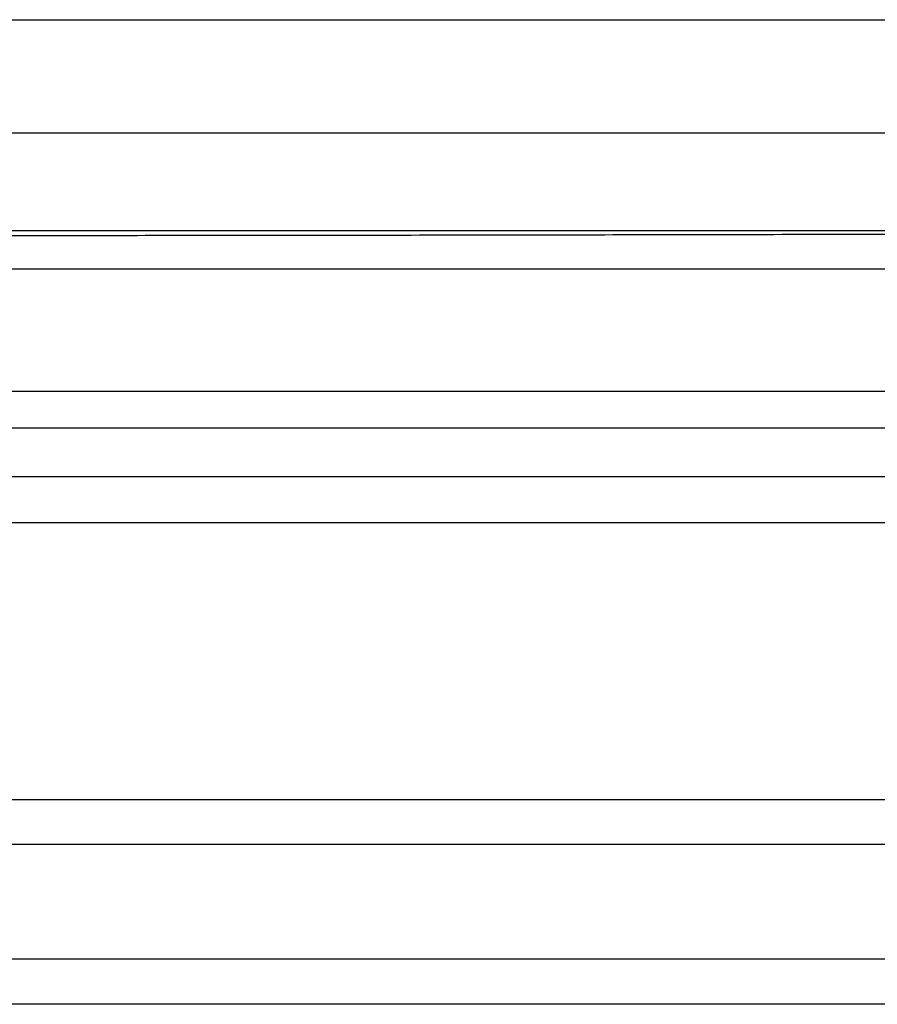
# Model space of a CAD drawing. Header units: inches. Extents: x 0 to 34, y 0 to 22.
# Tile 20 of 109: x 5.85 to 6.553, y 8.326 to 9.133. Entities that reach past the tile are written whole.
import ezdxf

# ---------------------------------------------------------------- set-up
doc = ezdxf.new("R2010")
doc.units = ezdxf.units.IN
doc.header["$LTSCALE"] = 1.87
doc.header["$MEASUREMENT"] = 0
doc.layers.get('0').update_dxf_attribs({"linetype": 'CONTINUOUS'})

msp = doc.modelspace()

# ---------------------------------------------------------------- linework, layer by layer
at = {"color": 7, "linetype": 'CONTINUOUS'}
for p, q in [((5.46615, 9.13316), (6.69607, 9.13316)), ((7.16236, 9.04006), (3.96336, 9.04006)), ((7.16236, 8.96006), (3.96336, 8.96006)), ((7.1536, 8.92865), (3.97211, 8.92865)), ((3.87221, 8.82875), (7.25351, 8.82875)), ((7.1536, 8.79835), (3.97211, 8.79835)), ((7.1536, 8.75839), (3.97211, 8.75839)), ((3.87743, 8.72115), (7.24828, 8.72115)), ((4.28174, 8.49398), (6.84398, 8.49398)), ((6.59138, 8.45703), (4.53434, 8.45703)), ((6.59138, 8.3631), (4.53434, 8.3631)), ((6.84398, 8.32615), (4.28174, 8.32615))]:
    msp.add_line(p, q, dxfattribs=at)
msp.add_open_spline([(3.9776, 8.95929), (4.04791, 8.95902), (4.18859, 8.95851), (4.39969, 8.95786), (4.61096, 8.95732), (4.82235, 8.95689), (5.03385, 8.95656), (5.24543, 8.95634), (5.45704, 8.95623), (5.66867, 8.95623), (5.88029, 8.95634), (6.09186, 8.95656), (6.30336, 8.95689), (6.51476, 8.95732), (6.72603, 8.95786), (6.93713, 8.95851), (7.07781, 8.95902), (7.14812, 8.95929)], degree=3, knots=[0, 0, 0, 0, 0.066526, 0.133115, 0.199752, 0.26643, 0.333142, 0.399876, 0.466623, 0.533377, 0.600124, 0.666858, 0.73357, 0.800248, 0.866885, 0.933474, 1, 1, 1, 1], dxfattribs=at)

doc.saveas('drawing.dxf')
